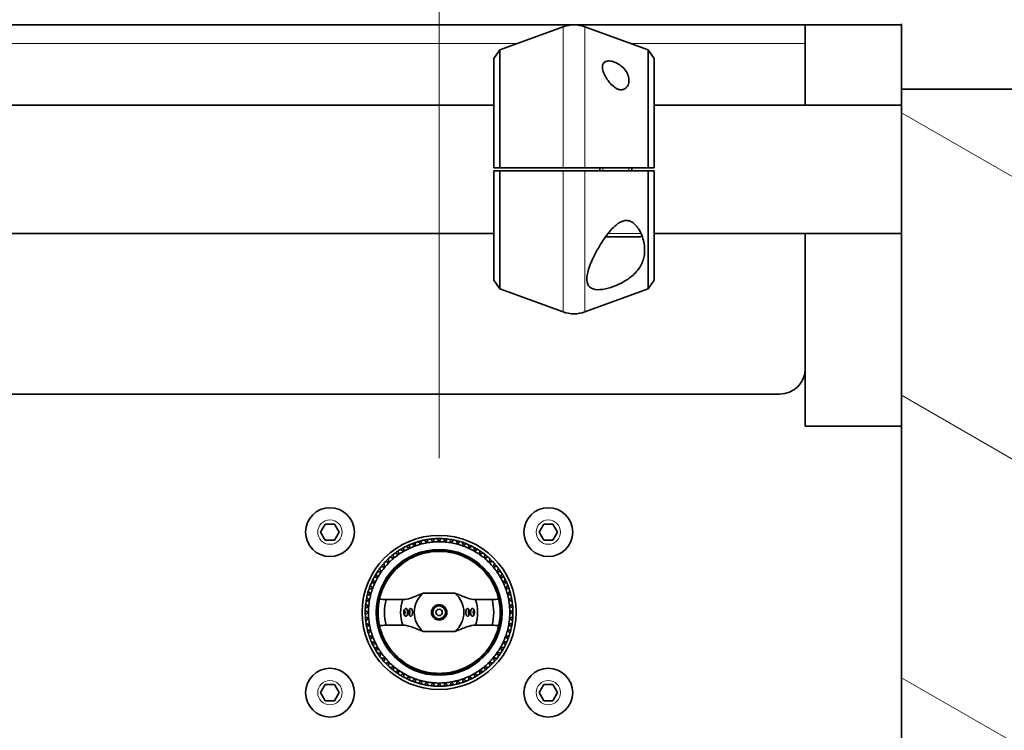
# Model space of a CAD drawing. Header units: millimetres. Extents: x 0 to 7128, y 0 to 5040.
# Tile 39 of 215: x 2201 to 2354, y 402 to 513. Entities that reach past the tile are written whole.
import ezdxf

# ---------------------------------------------------------------- set-up
doc = ezdxf.new("R2010")
doc.units = ezdxf.units.MM
doc.header["$LTSCALE"] = 12
for name, color, linetype, lineweight, true_color in [('Filettatura(ISO)', 3, 'Continuous', 9, 0x00ff00), ('Quote(ISO)', 7, 'Continuous', 25, 0x80ff00), ('Spigoli tangenti visibili(ISO)', 7, 'Continuous', 15, 0x00803f), ('Tratteggio', 7, 'Continuous', 9, 0x1e1e47)]:
    doc.layers.add(name, color=color, linetype=linetype, lineweight=lineweight, true_color=true_color)
doc.layers.add('Spigoli visibili(ISO)', color=7, linetype='Continuous', lineweight=35)
doc.styles.add('Corrente-BSI', font='arial.ttf')
doc.dimstyles.new('DEFAULT-ISO', dxfattribs={"dimscale": 12, "dimtxt": 3.5, "dimasz": 2.5, "dimexe": 1, "dimexo": 1, "dimgap": 0.762, "dimtad": 1, "dimtoh": 1, "dimrnd": 1e-08, "dimtxsty": 'Corrente-BSI', "dimcen": 0.09, "dimdle": 10, "dimclrd": 7, "dimclre": 7, "dimclrt": 7, "dimazin": 2, "dimtfac": 0.571429, "dimtmove": 0, "dimatfit": 3, "dimfxl": 1, "dimtolj": 1, "dimlwd": 5, "dimlwe": 5, "dimarcsym": 0})

# ---------------------------------------------------------------- blocks, each defined once
blk = doc.blocks.new('*D36')
at = {"layer": 'Defpoints', "color": 0, "linetype": 'Continuous', "transparency": 16777216}
for p in [(765.93, 644.2), (2265.93, 432.2), (765.93, 420.2)]:
    blk.add_point(p, dxfattribs=at)
at = {"layer": 'Quote(ISO)', "color": 7, "linetype": 'Continuous', "lineweight": 5, "transparency": 16777216}
for p, q in [((765.93, 432.2), (765.93, 656.2)), ((2265.93, 444.2), (2265.93, 656.2)), ((2235.93, 644.2), (795.93, 644.2))]:
    blk.add_line(p, q, dxfattribs=at)
at = {"layer": 'Quote(ISO)', "color": 7, "linetype": 'Continuous', "transparency": 16777216}
for points in [[(795.93, 649.2), (795.93, 639.2), (765.93, 644.2)], [(2235.93, 649.2), (2235.93, 639.2), (2265.93, 644.2)]]:
    blk.add_solid(points, dxfattribs=at)
at = {"layer": 'Quote(ISO)', "color": 7, "linetype": 'Continuous', "lineweight": 9, "transparency": 16777216, "insert": (1455.26, 696.23), "char_height": 42, "attachment_point": 1, "style": 'Corrente-BSI'}
blk.add_mtext('\\A1;1500', dxfattribs=at)
blk = doc.blocks.new('*D37')
at = {"layer": 'Defpoints', "color": 0, "linetype": 'Continuous', "transparency": 16777216}
for p in [(693.93, 729.58), (693.93, 501.7), (2337.93, 501.7)]:
    blk.add_point(p, dxfattribs=at)
at = {"layer": 'Quote(ISO)', "color": 7, "linetype": 'Continuous', "lineweight": 5, "transparency": 16777216}
for p, q in [((693.93, 513.7), (693.93, 741.58)), ((2337.93, 513.7), (2337.93, 741.58)), ((2307.93, 729.58), (723.93, 729.58))]:
    blk.add_line(p, q, dxfattribs=at)
at = {"layer": 'Quote(ISO)', "color": 7, "linetype": 'Continuous', "transparency": 16777216}
for points in [[(723.93, 734.58), (723.93, 724.58), (693.93, 729.58)], [(2307.93, 734.58), (2307.93, 724.58), (2337.93, 729.58)]]:
    blk.add_solid(points, dxfattribs=at)
at = {"layer": 'Quote(ISO)', "color": 7, "linetype": 'Continuous', "lineweight": 9, "transparency": 16777216, "insert": (1144.34, 782.16), "char_height": 42, "attachment_point": 1, "style": 'Corrente-BSI'}
blk.add_mtext('\\A1;\\fArial|b0|i0;1644 - Max Sheet/Coil Room', dxfattribs=at)

msp = doc.modelspace()

# ---------------------------------------------------------------- hatches: boundary and pattern name
at = {"layer": 'Tratteggio'}
h = msp.add_hatch(dxfattribs=at)
h.set_pattern_fill('ANSI31', color=256, scale=304.8, angle=105.00025, style=0)
h.set_pattern_definition([(150.0002, (0, 0), (-19.04986, -32.99565), [])])
h.paths.add_polyline_path([(2357.926, 501.697), (2337.926, 501.697), (2337.926, 338.697), (2357.926, 338.697)])

# ---------------------------------------------------------------- linework, layer by layer
at = {"layer": 'Filettatura(ISO)'}
for p, q in [((2291.404, 489.447), (2291.404, 488.947)), ((2295.447, 488.947), (2295.447, 489.447))]:
    msp.add_line(p, q, dxfattribs=at)
at = {"layer": 'Spigoli tangenti visibili(ISO)'}
for p, q in [((2285.216, 489.447), (2285.216, 511.396)), ((2288.636, 489.447), (2288.636, 511.396)), ((2193.745, 508.808), (2278.106, 508.808)), ((2295.745, 508.808), (2322.926, 508.808)), ((2285.216, 466.999), (2285.216, 488.947)), ((2288.636, 466.999), (2288.636, 488.947)), ((2292.235, 479.197), (2297.361, 479.197))]:
    msp.add_line(p, q, dxfattribs=at)
for centre in [(2248.926, 432.697), (2282.926, 432.697), (2248.926, 407.697), (2282.926, 407.697)]:
    msp.add_circle(centre, 1.9, dxfattribs=at)
at = {"layer": 'Spigoli visibili(ISO)'}
for p, q in [((2337.926, 511.712), (693.926, 511.712)), ((2275.365, 507.81), (2285.216, 511.396)), ((2298.486, 507.81), (2288.636, 511.396)), ((2322.926, 499.197), (2322.926, 511.712)), ((2337.926, 511.876), (2337.926, 501.697)), ((2274.426, 506.468), (2275.365, 507.81)), ((2275.365, 507.81), (2275.365, 489.447)), ((2298.486, 489.447), (2298.486, 507.81)), ((2299.426, 506.468), (2298.486, 507.81)), ((2274.426, 489.447), (2274.426, 506.468)), ((2299.426, 506.468), (2299.426, 489.447)), ((2357.926, 501.697), (2337.926, 501.697)), ((2337.926, 501.697), (2337.926, 338.697)), ((2274.426, 499.197), (2197.426, 499.197)), ((2337.926, 499.197), (2299.426, 499.197)), ((2274.426, 489.447), (2275.365, 489.447)), ((2285.216, 489.447), (2288.636, 489.447)), ((2290.926, 488.947), (2290.926, 489.447)), ((2295.926, 488.947), (2295.926, 489.447)), ((2298.486, 489.447), (2299.426, 489.447)), ((2275.365, 488.947), (2274.426, 488.947)), ((2274.426, 471.926), (2274.426, 488.947)), ((2275.365, 488.947), (2275.365, 470.584)), ((2288.636, 488.947), (2285.216, 488.947)), ((2299.426, 488.947), (2298.486, 488.947)), ((2298.486, 470.584), (2298.486, 488.947)), ((2299.426, 488.947), (2299.426, 471.926)), ((2274.426, 479.197), (2197.426, 479.197)), ((2297.176, 478.697), (2291.856, 478.697)), ((2337.926, 479.197), (2299.426, 479.197)), ((2322.926, 449.197), (2322.926, 479.197)), ((2274.426, 471.926), (2275.365, 470.584)), ((2299.426, 471.926), (2298.486, 470.584)), ((2275.365, 470.584), (2285.216, 466.999)), ((2298.486, 470.584), (2288.636, 466.999)), ((2318.926, 454.185), (1544.926, 454.185)), ((2337.926, 449.197), (2322.926, 449.197)), ((2247.482, 432.697), (2248.204, 433.947)), ((2248.204, 433.947), (2249.647, 433.947)), ((2249.647, 433.947), (2250.369, 432.697)), ((2281.482, 432.697), (2282.204, 433.947)), ((2282.204, 433.947), (2283.647, 433.947)), ((2283.647, 433.947), (2284.369, 432.697)), ((2248.204, 431.447), (2247.482, 432.697)), ((2250.369, 432.697), (2249.647, 431.447)), ((2282.204, 431.447), (2281.482, 432.697)), ((2284.369, 432.697), (2283.647, 431.447)), ((2249.647, 431.447), (2248.204, 431.447)), ((2283.647, 431.447), (2282.204, 431.447)), ((2268.39, 423.173), (2263.462, 423.173)), ((2260.269, 422.197), (2257.664, 422.197)), ((2274.187, 422.197), (2271.583, 422.197)), ((2257.664, 418.197), (2260.269, 418.197)), ((2263.462, 417.221), (2268.39, 417.221)), ((2271.583, 418.197), (2274.187, 418.197)), ((2247.482, 407.697), (2248.204, 408.947)), ((2248.204, 408.947), (2249.647, 408.947)), ((2249.647, 408.947), (2250.369, 407.697)), ((2281.482, 407.697), (2282.204, 408.947)), ((2282.204, 408.947), (2283.647, 408.947)), ((2283.647, 408.947), (2284.369, 407.697)), ((2248.204, 406.447), (2247.482, 407.697)), ((2249.647, 406.447), (2248.204, 406.447)), ((2250.369, 407.697), (2249.647, 406.447)), ((2282.204, 406.447), (2281.482, 407.697)), ((2283.647, 406.447), (2282.204, 406.447)), ((2284.369, 407.697), (2283.647, 406.447))]:
    msp.add_line(p, q, dxfattribs=at)
for centre, radius in [((2248.926, 432.697), 3.8), ((2282.926, 432.697), 3.8), ((2265.926, 420.197), 12), ((2265.926, 420.197), 9.8), ((2265.926, 420.197), 9.6), ((2265.926, 420.197), 1.2), ((2265.926, 420.197), 1.002), ((2265.926, 420.197), 1), ((2265.926, 420.197), 0.5), ((2248.926, 407.697), 3.8), ((2282.926, 407.697), 3.8)]:
    msp.add_circle(centre, radius, dxfattribs=at)
for centre, radius, start, end in [((2286.926, 506.697), 5, 70, 110), ((2297.176, 479.197), 0.5, 270, 312.44414), ((2286.926, 471.697), 5, 250, 290), ((2265.926, 420.197), 11.5, 111.59585, 113.65107), ((2265.926, 420.197), 11.5, 108.65107, 111.59585), ((2265.926, 420.197), 11, 105, 110), ((2265.926, 420.197), 11.5, 106.59585, 108.65107), ((2265.926, 420.197), 11.5, 103.65107, 106.59585), ((2265.926, 420.197), 11, 100, 105), ((2265.926, 420.197), 11.5, 101.59585, 103.65107), ((2265.926, 420.197), 11.5, 98.65107, 101.59585), ((2265.926, 420.197), 11, 95, 100), ((2265.926, 420.197), 11.5, 96.59585, 98.65107), ((2265.926, 420.197), 11.5, 93.65107, 96.59585), ((2265.926, 420.197), 11, 90, 95), ((2265.926, 420.197), 11.5, 91.59585, 93.65107), ((2265.926, 420.197), 11.5, 88.65107, 91.59585), ((2265.926, 420.197), 11, 85, 90), ((2265.926, 420.197), 11.5, 86.59585, 88.65107), ((2265.926, 420.197), 11.5, 83.65107, 86.59585), ((2265.926, 420.197), 11, 80, 85), ((2265.926, 420.197), 11.5, 81.59585, 83.65107), ((2265.926, 420.197), 11.5, 78.65107, 81.59585), ((2265.926, 420.197), 11, 75, 80), ((2265.926, 420.197), 11.5, 76.59585, 78.65107), ((2265.926, 420.197), 11.5, 73.65107, 76.59585), ((2265.926, 420.197), 11, 70, 75), ((2265.926, 420.197), 11.5, 71.59585, 73.65107), ((2265.926, 420.197), 11.5, 68.65107, 71.59585), ((2265.926, 420.197), 11.5, 66.59585, 68.65107), ((2265.926, 420.197), 11.5, 126.59585, 128.65107), ((2265.926, 420.197), 11.5, 123.65107, 126.59585), ((2265.926, 420.197), 11.5, 121.59585, 123.65107), ((2265.926, 420.197), 11, 120, 125), ((2265.926, 420.197), 11.5, 118.65107, 121.59585), ((2265.926, 420.197), 11.5, 116.59585, 118.65107), ((2265.926, 420.197), 11, 115, 120), ((2265.926, 420.197), 11.5, 113.65107, 116.59585), ((2265.926, 420.197), 11, 110, 115), ((2265.926, 420.197), 11, 65, 70), ((2265.926, 420.197), 11.5, 63.65107, 66.59585), ((2265.926, 420.197), 11, 60, 65), ((2265.926, 420.197), 11.5, 61.59585, 63.65107), ((2265.926, 420.197), 11.5, 58.65107, 61.59585), ((2265.926, 420.197), 11, 55, 60), ((2265.926, 420.197), 11.5, 56.59585, 58.65107), ((2265.926, 420.197), 11.5, 53.65107, 56.59585), ((2265.926, 420.197), 11.5, 51.59585, 53.65107), ((2265.926, 420.197), 11.5, 138.65107, 141.59585), ((2265.926, 420.197), 11.5, 136.59585, 138.65107), ((2265.926, 420.197), 11, 135, 140), ((2265.926, 420.197), 11.5, 133.65107, 136.59585), ((2265.926, 420.197), 11.5, 131.59585, 133.65107), ((2265.926, 420.197), 11, 130, 135), ((2265.926, 420.197), 11.5, 128.65107, 131.59585), ((2265.926, 420.197), 11, 125, 130), ((2265.926, 420.197), 11, 50, 55), ((2265.926, 420.197), 11, 45, 50), ((2265.926, 420.197), 11.5, 48.65107, 51.59585), ((2265.926, 420.197), 11.5, 46.59585, 48.65107), ((2265.926, 420.197), 11, 40, 45), ((2265.926, 420.197), 11.5, 43.65107, 46.59585), ((2265.926, 420.197), 11.5, 41.59585, 43.65107), ((2265.926, 420.197), 11.5, 38.65107, 41.59585), ((2265.926, 420.197), 11.5, 146.59585, 148.65107), ((2265.926, 420.197), 11.5, 143.65107, 146.59585), ((2265.926, 420.197), 11, 145, 150), ((2265.926, 420.197), 11.5, 141.59585, 143.65107), ((2265.926, 420.197), 11, 140, 145), ((2265.926, 420.197), 11, 35, 40), ((2265.926, 420.197), 11.5, 36.59585, 38.65107), ((2265.926, 420.197), 11, 30, 35), ((2265.926, 420.197), 11.5, 33.65107, 36.59585), ((2265.926, 420.197), 11.5, 31.59585, 33.65107), ((2265.926, 420.197), 11.5, 28.65107, 31.59585), ((2265.926, 420.197), 11.5, 156.59585, 158.65107), ((2265.926, 420.197), 11.5, 153.65107, 156.59585), ((2265.926, 420.197), 11, 155, 160), ((2265.926, 420.197), 11.5, 151.59585, 153.65107), ((2265.926, 420.197), 11.5, 148.65107, 151.59585), ((2265.926, 420.197), 11, 150, 155), ((2265.926, 420.197), 11, 25, 30), ((2265.926, 420.197), 11, 20, 25), ((2265.926, 420.197), 11.5, 26.59585, 28.65107), ((2265.926, 420.197), 11.5, 23.65107, 26.59585), ((2265.926, 420.197), 11.5, 21.59585, 23.65107), ((2265.926, 420.197), 11.5, 163.65107, 166.59585), ((2265.926, 420.197), 11.5, 161.59585, 163.65107), ((2265.926, 420.197), 11.5, 158.65107, 161.59585), ((2265.926, 420.197), 11, 160, 165), ((2265.926, 420.197), 3.864, 129.62128, 230.37872), ((2265.926, 420.197), 3.864, 309.62128, 50.37872), ((2265.926, 420.197), 11, 15, 20), ((2265.926, 420.197), 11.5, 18.65107, 21.59585), ((2265.926, 420.197), 11.5, 16.59585, 18.65107), ((2265.926, 420.197), 11.5, 13.65107, 16.59585), ((2265.926, 420.197), 11.5, 171.59585, 173.65107), ((2265.926, 420.197), 11.5, 168.65107, 171.59585), ((2265.926, 420.197), 11.5, 166.59585, 168.65107), ((2265.926, 420.197), 11, 170, 175), ((2265.926, 420.197), 11, 165, 170), ((2265.926, 420.197), 9.5, 167.43334, 192.56666), ((2265.926, 420.197), 8.5, 166.39104, 193.60896), ((2265.926, 420.197), 6, 160.52878, 199.47122), ((2265.926, 420.197), 6, 340.52878, 19.47122), ((2265.926, 420.197), 8.5, 346.39104, 13.60896), ((2265.926, 420.197), 9.5, 347.43334, 12.56666), ((2265.926, 420.197), 11, 10, 15), ((2265.926, 420.197), 11, 5, 10), ((2265.926, 420.197), 11.5, 11.59585, 13.65107), ((2265.926, 420.197), 11.5, 8.65107, 11.59585), ((2265.926, 420.197), 11.5, 6.59585, 8.65107), ((2265.926, 420.197), 11.5, 178.65107, 181.59585), ((2265.926, 420.197), 11.5, 176.59585, 178.65107), ((2265.926, 420.197), 11.5, 173.65107, 176.59585), ((2265.926, 420.197), 11, 175, 180), ((2265.926, 420.197), 11, 180, 185), ((2265.926, 420.197), 11, 0, 5), ((2265.926, 420.197), 11, 355, 0), ((2265.926, 420.197), 11.5, 3.65107, 6.59585), ((2265.926, 420.197), 11.5, 1.59585, 3.65107), ((2265.926, 420.197), 11.5, 358.65107, 1.59585), ((2265.926, 420.197), 11.5, 181.59585, 183.65107), ((2265.926, 420.197), 11.5, 183.65107, 186.59585), ((2265.926, 420.197), 11.5, 186.59585, 188.65107), ((2265.926, 420.197), 11, 185, 190), ((2265.926, 420.197), 11, 350, 355), ((2265.926, 420.197), 11.5, 351.59585, 353.65107), ((2265.926, 420.197), 11.5, 353.65107, 356.59585), ((2265.926, 420.197), 11.5, 356.59585, 358.65107), ((2265.926, 420.197), 11.5, 188.65107, 191.59585), ((2265.926, 420.197), 11.5, 191.59585, 193.65107), ((2265.926, 420.197), 11.5, 193.65107, 196.59585), ((2265.926, 420.197), 11, 190, 195), ((2265.926, 420.197), 11, 195, 200), ((2265.926, 420.197), 11, 340, 345), ((2265.926, 420.197), 11, 345, 350), ((2265.926, 420.197), 11.5, 343.65107, 346.59585), ((2265.926, 420.197), 11.5, 346.59585, 348.65107), ((2265.926, 420.197), 11.5, 348.65107, 351.59585), ((2265.926, 420.197), 11.5, 196.59585, 198.65107), ((2265.926, 420.197), 11.5, 198.65107, 201.59585), ((2265.926, 420.197), 11.5, 201.59585, 203.65107), ((2265.926, 420.197), 11.5, 203.65107, 206.59585), ((2265.926, 420.197), 11, 200, 205), ((2265.926, 420.197), 11, 205, 210), ((2265.926, 420.197), 11, 330, 335), ((2265.926, 420.197), 11, 335, 340), ((2265.926, 420.197), 11.5, 333.65107, 336.59585), ((2265.926, 420.197), 11.5, 336.59585, 338.65107), ((2265.926, 420.197), 11.5, 338.65107, 341.59585), ((2265.926, 420.197), 11.5, 341.59585, 343.65107), ((2265.926, 420.197), 11.5, 206.59585, 208.65107), ((2265.926, 420.197), 11.5, 208.65107, 211.59585), ((2265.926, 420.197), 11.5, 211.59585, 213.65107), ((2265.926, 420.197), 11, 210, 215), ((2265.926, 420.197), 11, 325, 330), ((2265.926, 420.197), 11.5, 326.59585, 328.65107), ((2265.926, 420.197), 11.5, 328.65107, 331.59585), ((2265.926, 420.197), 11.5, 331.59585, 333.65107), ((2265.926, 420.197), 11.5, 213.65107, 216.59585), ((2265.926, 420.197), 11.5, 216.59585, 218.65107), ((2265.926, 420.197), 11, 215, 220), ((2265.926, 420.197), 11.5, 218.65107, 221.59585), ((2265.926, 420.197), 11.5, 221.59585, 223.65107), ((2265.926, 420.197), 11, 220, 225), ((2265.926, 420.197), 11, 225, 230), ((2265.926, 420.197), 11, 310, 315), ((2265.926, 420.197), 11, 315, 320), ((2265.926, 420.197), 11.5, 316.59585, 318.65107), ((2265.926, 420.197), 11, 320, 325), ((2265.926, 420.197), 11.5, 318.65107, 321.59585), ((2265.926, 420.197), 11.5, 321.59585, 323.65107), ((2265.926, 420.197), 11.5, 323.65107, 326.59585), ((2265.926, 420.197), 11.5, 223.65107, 226.59585), ((2265.926, 420.197), 11.5, 226.59585, 228.65107), ((2265.926, 420.197), 11.5, 228.65107, 231.59585), ((2265.926, 420.197), 11.5, 231.59585, 233.65107), ((2265.926, 420.197), 11, 230, 235), ((2265.926, 420.197), 11.5, 233.65107, 236.59585), ((2265.926, 420.197), 11, 235, 240), ((2265.926, 420.197), 11, 300, 305), ((2265.926, 420.197), 11, 305, 310), ((2265.926, 420.197), 11.5, 303.65107, 306.59585), ((2265.926, 420.197), 11.5, 306.59585, 308.65107), ((2265.926, 420.197), 11.5, 308.65107, 311.59585), ((2265.926, 420.197), 11.5, 311.59585, 313.65107), ((2265.926, 420.197), 11.5, 313.65107, 316.59585), ((2265.926, 420.197), 11.5, 236.59585, 238.65107), ((2265.926, 420.197), 11.5, 238.65107, 241.59585), ((2265.926, 420.197), 11, 240, 245), ((2265.926, 420.197), 11.5, 241.59585, 243.65107), ((2265.926, 420.197), 11.5, 243.65107, 246.59585), ((2265.926, 420.197), 11, 245, 250), ((2265.926, 420.197), 11.5, 246.59585, 248.65107), ((2265.926, 420.197), 11.5, 248.65107, 251.59585), ((2265.926, 420.197), 11, 250, 255), ((2265.926, 420.197), 11, 255, 260), ((2265.926, 420.197), 11, 260, 265), ((2265.926, 420.197), 11, 275, 280), ((2265.926, 420.197), 11, 280, 285), ((2265.926, 420.197), 11, 285, 290), ((2265.926, 420.197), 11.5, 288.65107, 291.59585), ((2265.926, 420.197), 11, 290, 295), ((2265.926, 420.197), 11.5, 291.59585, 293.65107), ((2265.926, 420.197), 11.5, 293.65107, 296.59585), ((2265.926, 420.197), 11, 295, 300), ((2265.926, 420.197), 11.5, 296.59585, 298.65107), ((2265.926, 420.197), 11.5, 298.65107, 301.59585), ((2265.926, 420.197), 11.5, 301.59585, 303.65107), ((2265.926, 420.197), 11.5, 251.59585, 253.65107), ((2265.926, 420.197), 11.5, 253.65107, 256.59585), ((2265.926, 420.197), 11.5, 256.59585, 258.65107), ((2265.926, 420.197), 11.5, 258.65107, 261.59585), ((2265.926, 420.197), 11.5, 261.59585, 263.65107), ((2265.926, 420.197), 11.5, 263.65107, 266.59585), ((2265.926, 420.197), 11, 265, 270), ((2265.926, 420.197), 11.5, 266.59585, 268.65107), ((2265.926, 420.197), 11.5, 268.65107, 271.59585), ((2265.926, 420.197), 11, 270, 275), ((2265.926, 420.197), 11.5, 271.59585, 273.65107), ((2265.926, 420.197), 11.5, 273.65107, 276.59585), ((2265.926, 420.197), 11.5, 276.59585, 278.65107), ((2265.926, 420.197), 11.5, 278.65107, 281.59585), ((2265.926, 420.197), 11.5, 281.59585, 283.65107), ((2265.926, 420.197), 11.5, 283.65107, 286.59585), ((2265.926, 420.197), 11.5, 286.59585, 288.65107)]:
    msp.add_arc(centre, radius, start, end, dxfattribs=at)
for centre, major_axis, ratio, start_param, end_param in [((2318.926, 458.124), (4, 0), 0.9848078, 4.712389, 6.2831853), ((2260.319, 420.197), (0, 0.6), 0.5, 3.9164269, 5.508351), ((2261.073, 420.197), (0, 0.6), 0.5, 3.9113232, 5.5134547), ((2270.778, 420.197), (0, -0.6), 0.5, 3.9113232, 5.5134547), ((2271.533, 420.197), (0, -0.6), 0.5, 3.9164269, 5.508351)]:
    msp.add_ellipse(centre, major_axis=major_axis, ratio=ratio, start_param=start_param, end_param=end_param, dxfattribs=at)
for points, knots in [([(2292.998, 505.97), (2293.252, 505.895), (2293.519, 505.779), (2294.013, 505.496), (2294.241, 505.329), (2294.684, 504.94), (2294.91, 504.677), (2295.253, 504.129), (2295.369, 503.843), (2295.495, 503.305), (2295.513, 503.009), (2295.417, 502.445), (2295.306, 502.179), (2295.009, 501.837), (2294.848, 501.714), (2294.555, 501.614), (2294.449, 501.593), (2294.227, 501.585), (2294.111, 501.597), (2293.84, 501.657), (2293.686, 501.717), (2293.388, 501.872), (2293.245, 501.967), (2292.835, 502.285), (2292.591, 502.541), (2292.159, 503.071), (2291.946, 503.395), (2291.609, 504.04), (2291.486, 504.36), (2291.364, 504.883), (2291.34, 505.133), (2291.413, 505.569), (2291.51, 505.756), (2291.809, 505.987), (2292.003, 506.058), (2292.468, 506.087), (2292.739, 506.047), (2292.998, 505.97)], [0, 0, 0, 0, 0.0810331, 0.0810331, 0.1620661, 0.1620661, 0.2726089, 0.2726089, 0.3831517, 0.3831517, 0.4971754, 0.4971754, 0.6111992, 0.6111992, 0.6843633, 0.6843633, 0.7209453, 0.7209453, 0.7575274, 0.7575274, 0.8076588, 0.8076588, 0.8577902, 0.8577902, 0.9580531, 0.9580531, 1.076256, 1.076256, 1.194459, 1.194459, 1.2946831, 1.2946831, 1.3949073, 1.3949073, 1.4775324, 1.4775324, 1.5601574, 1.5601574, 1.5601574, 1.5601574]), ([(2292.681, 470.808), (2292.107, 470.623), (2291.5, 470.49), (2290.438, 470.427), (2289.984, 470.501), (2289.28, 470.868), (2289.053, 471.208), (2288.882, 472.076), (2288.937, 472.605), (2289.219, 473.805), (2289.518, 474.594), (2290.293, 476.224), (2290.766, 477.063), (2291.71, 478.524), (2292.248, 479.272), (2293.136, 480.222), (2293.443, 480.508), (2293.934, 480.855), (2294.103, 480.957), (2294.459, 481.121), (2294.646, 481.184), (2295.041, 481.242), (2295.246, 481.236), (2295.629, 481.148), (2295.809, 481.068), (2296.441, 480.686), (2296.841, 480.164), (2297.475, 479.055), (2297.729, 478.309), (2297.968, 476.83), (2297.946, 476.096), (2297.668, 474.91), (2297.436, 474.351), (2296.734, 473.308), (2296.264, 472.822), (2295.333, 472.089), (2294.841, 471.771), (2293.781, 471.217), (2293.214, 470.981), (2292.681, 470.808)], [0, 0, 0, 0, 0.1832497, 0.1832497, 0.3664995, 0.3664995, 0.5839853, 0.5839853, 0.8014712, 0.8014712, 1.0856729, 1.0856729, 1.3698745, 1.3698745, 1.6301332, 1.6301332, 1.7602625, 1.7602625, 1.8253271, 1.8253271, 1.8903918, 1.8903918, 1.9515842, 1.9515842, 2.0127765, 2.0127765, 2.2083595, 2.2083595, 2.4815171, 2.4815171, 2.7546748, 2.7546748, 2.9771542, 2.9771542, 3.1996335, 3.1996335, 3.3698741, 3.3698741, 3.5401146, 3.5401146, 3.5401146, 3.5401146]), ([(2256.653, 422.264), (2256.676, 422.377), (2256.732, 422.619), (2256.923, 423.241), (2257.032, 423.558), (2257.334, 424.269), (2257.527, 424.662), (2257.99, 425.437), (2258.278, 425.858), (2258.956, 426.674), (2259.347, 427.07), (2260.54, 428.094), (2261.535, 428.699), (2263.688, 429.501), (2264.846, 429.697), (2267.006, 429.697), (2268.164, 429.501), (2270.317, 428.699), (2271.312, 428.094), (2272.505, 427.07), (2272.896, 426.674), (2273.574, 425.858), (2273.862, 425.437), (2274.324, 424.662), (2274.518, 424.269), (2274.82, 423.558), (2274.929, 423.241), (2275.12, 422.619), (2275.176, 422.377), (2275.198, 422.264)], [-3.1800104, -3.1800104, -3.1800104, -3.1800104, -2.9412019, -2.9412019, -2.7722649, -2.7722649, -2.603328, -2.603328, -2.4454528, -2.4454528, -2.2875777, -2.2875777, -1.9635578, -1.9635578, -1.6395379, -1.6395379, -1.315518, -1.315518, -0.9914981, -0.9914981, -0.833623, -0.833623, -0.6757478, -0.6757478, -0.5068109, -0.5068109, -0.3378739, -0.3378739, -0.0990654, -0.0990654, -0.0990654, -0.0990654]), ([(2263.462, 423.173), (2263.169, 423.068), (2262.884, 422.954), (2262.36, 422.742), (2262.042, 422.612), (2261.376, 422.369), (2260.961, 422.252), (2260.468, 422.202), (2260.367, 422.197), (2260.269, 422.197)], [1.12395818, 1.12395818, 1.12395818, 1.12395818, 1.22444998, 1.22444998, 1.34518755, 1.34518755, 1.5450864, 1.5450864, 1.59742125, 1.59742125, 1.59742125, 1.59742125]), ([(2271.583, 422.197), (2271.484, 422.197), (2271.383, 422.202), (2270.89, 422.252), (2270.475, 422.369), (2269.809, 422.612), (2269.492, 422.742), (2268.967, 422.954), (2268.683, 423.068), (2268.39, 423.173)], [0.14756401, 0.14756401, 0.14756401, 0.14756401, 0.19989885, 0.19989885, 0.3997977, 0.3997977, 0.52053527, 0.52053527, 0.62102707, 0.62102707, 0.62102707, 0.62102707]), ([(2260.752, 420.797), (2260.718, 420.797), (2260.681, 420.785), (2260.604, 420.733), (2260.565, 420.687), (2260.501, 420.58), (2260.473, 420.511), (2260.435, 420.359), (2260.426, 420.275), (2260.426, 420.119), (2260.435, 420.036), (2260.473, 419.883), (2260.501, 419.815), (2260.565, 419.707), (2260.604, 419.662), (2260.687, 419.605), (2260.73, 419.594), (2260.769, 419.598), (2260.805, 419.602), (2260.842, 419.621), (2260.907, 419.686), (2260.935, 419.733), (2260.978, 419.838), (2260.996, 419.904), (2261.02, 420.047), (2261.026, 420.125), (2261.026, 420.27), (2261.02, 420.347), (2260.996, 420.491), (2260.978, 420.556), (2260.935, 420.662), (2260.907, 420.708), (2260.842, 420.774), (2260.805, 420.792), (2260.763, 420.797), (2260.758, 420.797), (2260.752, 420.797)], [-0.18447771, -0.18447771, -0.18447771, -0.18447771, -0.16442208, -0.16442208, -0.14093324, -0.14093324, -0.11744435, -0.11744435, -0.09395546, -0.09395546, -0.07046657, -0.07046657, -0.04697767, -0.04697767, -0.02348884, -0.02348884, 0, 0, 0, 0.02175144, 0.02175144, 0.04350287, 0.04350287, 0.06525228, 0.06525228, 0.08700169, 0.08700169, 0.1087511, 0.1087511, 0.13050051, 0.13050051, 0.15225195, 0.15225195, 0.17400339, 0.17400339, 0.17743659, 0.17743659, 0.17743659, 0.17743659]), ([(2261.506, 420.797), (2261.473, 420.797), (2261.436, 420.786), (2261.359, 420.734), (2261.319, 420.689), (2261.254, 420.582), (2261.225, 420.513), (2261.186, 420.36), (2261.176, 420.276), (2261.176, 420.118), (2261.186, 420.035), (2261.225, 419.882), (2261.254, 419.813), (2261.319, 419.705), (2261.359, 419.66), (2261.444, 419.604), (2261.487, 419.593), (2261.526, 419.599), (2261.562, 419.603), (2261.598, 419.622), (2261.662, 419.688), (2261.689, 419.735), (2261.731, 419.84), (2261.748, 419.906), (2261.77, 420.048), (2261.776, 420.125), (2261.776, 420.269), (2261.77, 420.346), (2261.748, 420.489), (2261.731, 420.554), (2261.689, 420.659), (2261.662, 420.706), (2261.598, 420.772), (2261.562, 420.791), (2261.52, 420.797), (2261.513, 420.797), (2261.506, 420.797)], [-0.18513067, -0.18513067, -0.18513067, -0.18513067, -0.16549621, -0.16549621, -0.14185393, -0.14185393, -0.11821159, -0.11821159, -0.09456924, -0.09456924, -0.0709269, -0.0709269, -0.04728456, -0.04728456, -0.02364228, -0.02364228, 0, 0, 0, 0.02161219, 0.02161219, 0.04322439, 0.04322439, 0.0648333, 0.0648333, 0.08644221, 0.08644221, 0.10805112, 0.10805112, 0.12966002, 0.12966002, 0.15127222, 0.15127222, 0.17288441, 0.17288441, 0.17689223, 0.17689223, 0.17689223, 0.17689223]), ([(2270.345, 419.597), (2270.379, 419.597), (2270.415, 419.609), (2270.492, 419.66), (2270.532, 419.705), (2270.598, 419.813), (2270.627, 419.882), (2270.666, 420.035), (2270.676, 420.118), (2270.676, 420.276), (2270.666, 420.36), (2270.627, 420.513), (2270.598, 420.582), (2270.532, 420.689), (2270.492, 420.734), (2270.408, 420.79), (2270.364, 420.801), (2270.325, 420.796), (2270.289, 420.791), (2270.253, 420.772), (2270.19, 420.706), (2270.162, 420.659), (2270.121, 420.554), (2270.104, 420.489), (2270.081, 420.346), (2270.076, 420.269), (2270.076, 420.125), (2270.081, 420.048), (2270.104, 419.906), (2270.121, 419.84), (2270.162, 419.735), (2270.19, 419.688), (2270.253, 419.622), (2270.289, 419.603), (2270.332, 419.598), (2270.338, 419.597), (2270.345, 419.597)], [-0.18513067, -0.18513067, -0.18513067, -0.18513067, -0.16549621, -0.16549621, -0.14185393, -0.14185393, -0.11821159, -0.11821159, -0.09456924, -0.09456924, -0.0709269, -0.0709269, -0.04728456, -0.04728456, -0.02364228, -0.02364228, 0, 0, 0, 0.02161219, 0.02161219, 0.04322439, 0.04322439, 0.0648333, 0.0648333, 0.08644221, 0.08644221, 0.10805112, 0.10805112, 0.12966002, 0.12966002, 0.15127222, 0.15127222, 0.17288441, 0.17288441, 0.17689223, 0.17689223, 0.17689223, 0.17689223]), ([(2271.1, 419.597), (2271.134, 419.597), (2271.171, 419.609), (2271.247, 419.662), (2271.287, 419.707), (2271.35, 419.815), (2271.378, 419.883), (2271.416, 420.036), (2271.426, 420.119), (2271.426, 420.275), (2271.416, 420.359), (2271.378, 420.511), (2271.35, 420.58), (2271.287, 420.687), (2271.247, 420.733), (2271.165, 420.789), (2271.121, 420.801), (2271.082, 420.796), (2271.046, 420.792), (2271.01, 420.774), (2270.945, 420.708), (2270.916, 420.662), (2270.873, 420.556), (2270.855, 420.491), (2270.831, 420.347), (2270.826, 420.27), (2270.826, 420.125), (2270.831, 420.047), (2270.855, 419.904), (2270.873, 419.838), (2270.916, 419.733), (2270.945, 419.686), (2271.01, 419.621), (2271.046, 419.602), (2271.088, 419.598), (2271.094, 419.597), (2271.1, 419.597)], [-0.18447771, -0.18447771, -0.18447771, -0.18447771, -0.16442208, -0.16442208, -0.14093324, -0.14093324, -0.11744435, -0.11744435, -0.09395546, -0.09395546, -0.07046657, -0.07046657, -0.04697767, -0.04697767, -0.02348884, -0.02348884, 0, 0, 0, 0.02175144, 0.02175144, 0.04350287, 0.04350287, 0.06525228, 0.06525228, 0.08700169, 0.08700169, 0.1087511, 0.1087511, 0.13050051, 0.13050051, 0.15225195, 0.15225195, 0.17400339, 0.17400339, 0.17743659, 0.17743659, 0.17743659, 0.17743659]), ([(2256.653, 418.13), (2256.676, 418.017), (2256.732, 417.775), (2256.923, 417.153), (2257.032, 416.836), (2257.334, 416.126), (2257.527, 415.732), (2257.99, 414.957), (2258.278, 414.537), (2258.956, 413.72), (2259.347, 413.325), (2260.54, 412.301), (2261.535, 411.695), (2263.688, 410.893), (2264.846, 410.697), (2267.006, 410.697), (2268.164, 410.893), (2270.317, 411.695), (2271.312, 412.301), (2272.505, 413.325), (2272.896, 413.72), (2273.574, 414.537), (2273.862, 414.957), (2274.324, 415.732), (2274.518, 416.126), (2274.82, 416.836), (2274.929, 417.153), (2275.12, 417.775), (2275.176, 418.017), (2275.198, 418.13)], [0.0990654, 0.0990654, 0.0990654, 0.0990654, 0.3378739, 0.3378739, 0.5068109, 0.5068109, 0.6757478, 0.6757478, 0.833623, 0.833623, 0.9914981, 0.9914981, 1.315518, 1.315518, 1.6395379, 1.6395379, 1.9635578, 1.9635578, 2.2875777, 2.2875777, 2.4454528, 2.4454528, 2.603328, 2.603328, 2.7722649, 2.7722649, 2.9412019, 2.9412019, 3.1800104, 3.1800104, 3.1800104, 3.1800104]), ([(2260.269, 418.197), (2260.367, 418.197), (2260.468, 418.192), (2260.961, 418.143), (2261.376, 418.025), (2262.042, 417.782), (2262.36, 417.653), (2262.884, 417.44), (2263.169, 417.327), (2263.462, 417.221)], [0.14756401, 0.14756401, 0.14756401, 0.14756401, 0.19989885, 0.19989885, 0.3997977, 0.3997977, 0.52053527, 0.52053527, 0.62102707, 0.62102707, 0.62102707, 0.62102707]), ([(2268.39, 417.221), (2268.683, 417.327), (2268.967, 417.44), (2269.492, 417.653), (2269.809, 417.782), (2270.475, 418.025), (2270.89, 418.143), (2271.383, 418.192), (2271.484, 418.197), (2271.583, 418.197)], [1.12395818, 1.12395818, 1.12395818, 1.12395818, 1.22444998, 1.22444998, 1.34518755, 1.34518755, 1.5450864, 1.5450864, 1.59742125, 1.59742125, 1.59742125, 1.59742125])]:
    msp.add_open_spline(points, degree=3, knots=knots, dxfattribs=at)
for points, weights in [([(2275.365, 489.447), (2279.858, 489.447), (2285.216, 489.447)], [1, 1.00388159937, 1]), ([(2288.636, 489.447), (2293.994, 489.447), (2298.486, 489.447)], [1, 1.00388159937, 1]), ([(2285.216, 488.947), (2279.858, 488.947), (2275.365, 488.947)], [1, 1.00388159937, 1]), ([(2298.486, 488.947), (2293.994, 488.947), (2288.636, 488.947)], [1, 1.00388159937, 1]), ([(2262.164, 430.534), (2261.934, 430.708), (2261.693, 430.89)], [1.02194507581, 1.02622534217, 1.02981488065]), ([(2262.248, 431.093), (2262.205, 430.807), (2262.164, 430.534)], [1.02783003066, 1.02443298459, 1.02040153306]), ([(2263.079, 430.822), (2262.865, 431.016), (2262.641, 431.218)], [1.02194507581, 1.02622534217, 1.02981488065]), ([(2263.212, 431.372), (2263.144, 431.091), (2263.079, 430.822)], [1.02783003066, 1.02443298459, 1.02040153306]), ([(2264.016, 431.03), (2263.819, 431.241), (2263.614, 431.462)], [1.02194507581, 1.02622534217, 1.02981488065]), ([(2264.196, 431.566), (2264.104, 431.292), (2264.016, 431.03)], [1.02783003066, 1.02443298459, 1.02040153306]), ([(2264.967, 431.155), (2264.79, 431.383), (2264.605, 431.621)], [1.02194507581, 1.02622534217, 1.02981488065]), ([(2265.193, 431.674), (2265.078, 431.409), (2264.967, 431.155)], [1.02783003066, 1.02443298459, 1.02040153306]), ([(2265.926, 431.197), (2265.769, 431.439), (2265.605, 431.693)], [1.02194507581, 1.02622534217, 1.02981488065]), ([(2266.196, 431.694), (2266.058, 431.44), (2265.926, 431.197)], [1.02783003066, 1.02443298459, 1.02040153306]), ([(2266.884, 431.155), (2266.75, 431.41), (2266.609, 431.677)], [1.02194507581, 1.02622534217, 1.02981488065]), ([(2267.197, 431.627), (2267.037, 431.386), (2266.884, 431.155)], [1.02783003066, 1.02443298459, 1.02040153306]), ([(2267.836, 431.03), (2267.724, 431.296), (2267.607, 431.574)], [1.02194507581, 1.02622534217, 1.02981488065]), ([(2268.189, 431.472), (2268.008, 431.246), (2267.836, 431.03)], [1.02783003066, 1.02443298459, 1.02040153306]), ([(2268.773, 430.822), (2268.684, 431.097), (2268.592, 431.384)], [1.02194507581, 1.02622534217, 1.02981488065]), ([(2269.163, 431.232), (2268.963, 431.023), (2268.773, 430.822)], [1.02783003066, 1.02443298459, 1.02040153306]), ([(2269.688, 430.534), (2269.624, 430.815), (2269.557, 431.109)], [1.02194507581, 1.02622534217, 1.02981488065]), ([(2270.112, 430.908), (2269.895, 430.717), (2269.688, 430.534)], [1.02783003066, 1.02443298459, 1.02040153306]), ([(2259.616, 429.208), (2259.349, 429.317), (2259.07, 429.43)], [1.02194507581, 1.02622534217, 1.02981488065]), ([(2259.553, 429.77), (2259.586, 429.483), (2259.616, 429.208)], [1.02783003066, 1.02443298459, 1.02040153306]), ([(2260.426, 429.723), (2260.169, 429.855), (2259.901, 429.992)], [1.02194507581, 1.02622534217, 1.02981488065]), ([(2260.412, 430.289), (2260.419, 430), (2260.426, 429.723)], [1.02783003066, 1.02443298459, 1.02040153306]), ([(2261.277, 430.167), (2261.033, 430.32), (2260.777, 430.48)], [1.02194507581, 1.02622534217, 1.02981488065]), ([(2261.312, 430.731), (2261.294, 430.443), (2261.277, 430.167)], [1.02783003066, 1.02443298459, 1.02040153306]), ([(2270.575, 430.167), (2270.535, 430.452), (2270.494, 430.751)], [1.02194507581, 1.02622534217, 1.02981488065]), ([(2271.03, 430.502), (2270.797, 430.331), (2270.575, 430.167)], [1.02783003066, 1.02443298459, 1.02040153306]), ([(2271.426, 429.723), (2271.411, 430.012), (2271.396, 430.313)], [1.02194507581, 1.02622534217, 1.02981488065]), ([(2271.909, 430.018), (2271.662, 429.868), (2271.426, 429.723)], [1.02783003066, 1.02443298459, 1.02040153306]), ([(2272.235, 429.208), (2272.246, 429.496), (2272.257, 429.797)], [1.02194507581, 1.02622534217, 1.02981488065]), ([(2272.742, 429.46), (2272.483, 429.331), (2272.235, 429.208)], [1.02783003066, 1.02443298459, 1.02040153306]), ([(2257.293, 427.795), (2257.398, 427.525), (2257.499, 427.268)], [1.02783003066, 1.02443298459, 1.02040153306]), ([(2258.148, 427.975), (2257.866, 428.036), (2257.571, 428.099)], [1.02194507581, 1.02622534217, 1.02981488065]), ([(2257.988, 428.518), (2258.069, 428.241), (2258.148, 427.975)], [1.02783003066, 1.02443298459, 1.02040153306]), ([(2258.855, 428.624), (2258.579, 428.709), (2258.291, 428.797)], [1.02194507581, 1.02622534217, 1.02981488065]), ([(2258.743, 429.178), (2258.8, 428.895), (2258.855, 428.624)], [1.02783003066, 1.02443298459, 1.02040153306]), ([(2272.996, 428.624), (2273.032, 428.91), (2273.07, 429.209)], [1.02194507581, 1.02622534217, 1.02981488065]), ([(2273.523, 428.83), (2273.254, 428.725), (2272.996, 428.624)], [1.02783003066, 1.02443298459, 1.02040153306]), ([(2273.704, 427.975), (2273.765, 428.257), (2273.828, 428.552)], [1.02194507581, 1.02622534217, 1.02981488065]), ([(2274.247, 428.135), (2273.969, 428.054), (2273.704, 427.975)], [1.02783003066, 1.02443298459, 1.02040153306]), ([(2274.352, 427.268), (2274.437, 427.544), (2274.526, 427.832)], [1.02194507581, 1.02622534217, 1.02981488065]), ([(2256.915, 426.507), (2256.627, 426.517), (2256.325, 426.528)], [1.02194507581, 1.02622534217, 1.02981488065]), ([(2256.663, 427.013), (2256.792, 426.754), (2256.915, 426.507)], [1.02783003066, 1.02443298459, 1.02040153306]), ([(2257.499, 427.268), (2257.213, 427.304), (2256.914, 427.341)], [1.02194507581, 1.02622534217, 1.02981488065]), ([(2274.907, 427.38), (2274.623, 427.323), (2274.352, 427.268)], [1.02783003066, 1.02443298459, 1.02040153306]), ([(2274.936, 426.507), (2275.045, 426.774), (2275.159, 427.053)], [1.02194507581, 1.02622534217, 1.02981488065]), ([(2275.499, 426.57), (2275.211, 426.537), (2274.936, 426.507)], [1.02783003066, 1.02443298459, 1.02040153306]), ([(2275.452, 425.697), (2275.584, 425.954), (2275.721, 426.222)], [1.02194507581, 1.02622534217, 1.02981488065]), ([(2255.956, 424.846), (2255.671, 424.806), (2255.372, 424.765)], [1.02194507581, 1.02622534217, 1.02981488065]), ([(2255.621, 425.301), (2255.792, 425.069), (2255.956, 424.846)], [1.02783003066, 1.02443298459, 1.02040153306]), ([(2256.399, 425.697), (2256.111, 425.683), (2255.81, 425.668)], [1.02194507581, 1.02622534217, 1.02981488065]), ([(2256.105, 426.18), (2256.255, 425.933), (2256.399, 425.697)], [1.02783003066, 1.02443298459, 1.02040153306]), ([(2276.018, 425.711), (2275.729, 425.704), (2275.452, 425.697)], [1.02783003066, 1.02443298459, 1.02040153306]), ([(2275.895, 424.846), (2276.049, 425.09), (2276.209, 425.346)], [1.02194507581, 1.02622534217, 1.02981488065]), ([(2276.46, 424.811), (2276.171, 424.829), (2275.895, 424.846)], [1.02783003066, 1.02443298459, 1.02040153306]), ([(2254.891, 423.434), (2255.1, 423.235), (2255.301, 423.044)], [1.02783003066, 1.02443298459, 1.02040153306]), ([(2255.589, 423.959), (2255.308, 423.895), (2255.014, 423.828)], [1.02194507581, 1.02622534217, 1.02981488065]), ([(2255.215, 424.384), (2255.406, 424.167), (2255.589, 423.959)], [1.02783003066, 1.02443298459, 1.02040153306]), ([(2276.262, 423.959), (2276.436, 424.189), (2276.618, 424.43)], [1.02194507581, 1.02622534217, 1.02981488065]), ([(2276.822, 423.875), (2276.536, 423.918), (2276.262, 423.959)], [1.02783003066, 1.02443298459, 1.02040153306]), ([(2276.551, 423.044), (2276.744, 423.258), (2276.947, 423.482)], [1.02194507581, 1.02622534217, 1.02981488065]), ([(2255.093, 422.107), (2254.827, 421.995), (2254.549, 421.878)], [1.02194507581, 1.02622534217, 1.02981488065]), ([(2254.651, 422.46), (2254.877, 422.28), (2255.093, 422.107)], [1.02783003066, 1.02443298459, 1.02040153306]), ([(2255.301, 423.044), (2255.026, 422.956), (2254.739, 422.863)], [1.02194507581, 1.02622534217, 1.02981488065]), ([(2277.101, 422.911), (2276.82, 422.979), (2276.551, 423.044)], [1.02783003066, 1.02443298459, 1.02040153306]), ([(2276.759, 422.107), (2276.97, 422.304), (2277.191, 422.509)], [1.02194507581, 1.02622534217, 1.02981488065]), ([(2277.295, 421.927), (2277.021, 422.019), (2276.759, 422.107)], [1.02783003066, 1.02443298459, 1.02040153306]), ([(2254.429, 420.468), (2254.683, 420.33), (2254.926, 420.197)], [1.02783003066, 1.02443298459, 1.02040153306]), ([(2254.926, 420.197), (2254.683, 420.041), (2254.43, 419.877)], [1.02194507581, 1.02622534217, 1.02981488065]), ([(2254.968, 421.156), (2254.713, 421.021), (2254.446, 420.88)], [1.02194507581, 1.02622534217, 1.02981488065]), ([(2254.496, 421.469), (2254.737, 421.309), (2254.968, 421.156)], [1.02783003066, 1.02443298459, 1.02040153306]), ([(2276.884, 421.156), (2277.112, 421.333), (2277.35, 421.518)], [1.02194507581, 1.02622534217, 1.02981488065]), ([(2277.402, 420.93), (2277.137, 421.045), (2276.884, 421.156)], [1.02783003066, 1.02443298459, 1.02040153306]), ([(2276.926, 420.197), (2277.168, 420.354), (2277.421, 420.517)], [1.02194507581, 1.02622534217, 1.02981488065]), ([(2277.423, 419.926), (2277.169, 420.065), (2276.926, 420.197)], [1.02783003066, 1.02443298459, 1.02040153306]), ([(2254.449, 419.465), (2254.714, 419.349), (2254.968, 419.238)], [1.02783003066, 1.02443298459, 1.02040153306]), ([(2254.968, 419.238), (2254.74, 419.061), (2254.502, 418.876)], [1.02194507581, 1.02622534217, 1.02981488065]), ([(2276.884, 419.238), (2277.139, 419.373), (2277.405, 419.514)], [1.02194507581, 1.02622534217, 1.02981488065]), ([(2277.355, 418.925), (2277.114, 419.085), (2276.884, 419.238)], [1.02783003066, 1.02443298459, 1.02040153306]), ([(2254.557, 418.467), (2254.831, 418.375), (2255.093, 418.287)], [1.02783003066, 1.02443298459, 1.02040153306]), ([(2255.093, 418.287), (2254.881, 418.091), (2254.66, 417.886)], [1.02194507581, 1.02622534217, 1.02981488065]), ([(2254.751, 417.483), (2255.032, 417.415), (2255.301, 417.35)], [1.02783003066, 1.02443298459, 1.02040153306]), ([(2255.301, 417.35), (2255.107, 417.136), (2254.905, 416.913)], [1.02194507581, 1.02622534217, 1.02981488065]), ([(2276.551, 417.35), (2276.825, 417.439), (2277.112, 417.531)], [1.02194507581, 1.02622534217, 1.02981488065]), ([(2276.961, 416.96), (2276.751, 417.159), (2276.551, 417.35)], [1.02783003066, 1.02443298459, 1.02040153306]), ([(2276.759, 418.287), (2277.024, 418.399), (2277.302, 418.516)], [1.02194507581, 1.02622534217, 1.02981488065]), ([(2277.201, 417.934), (2276.975, 418.115), (2276.759, 418.287)], [1.02783003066, 1.02443298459, 1.02040153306]), ([(2255.03, 416.519), (2255.316, 416.476), (2255.589, 416.435)], [1.02783003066, 1.02443298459, 1.02040153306]), ([(2255.589, 416.435), (2255.415, 416.205), (2255.233, 415.965)], [1.02194507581, 1.02622534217, 1.02981488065]), ([(2255.392, 415.584), (2255.68, 415.566), (2255.956, 415.548)], [1.02783003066, 1.02443298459, 1.02040153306]), ([(2255.956, 415.548), (2255.803, 415.304), (2255.643, 415.049)], [1.02194507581, 1.02622534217, 1.02981488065]), ([(2275.895, 415.548), (2276.181, 415.588), (2276.48, 415.629)], [1.02194507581, 1.02622534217, 1.02981488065]), ([(2276.231, 415.093), (2276.059, 415.326), (2275.895, 415.548)], [1.02783003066, 1.02443298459, 1.02040153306]), ([(2276.262, 416.435), (2276.544, 416.499), (2276.838, 416.566)], [1.02194507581, 1.02622534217, 1.02981488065]), ([(2276.637, 416.011), (2276.445, 416.228), (2276.262, 416.435)], [1.02783003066, 1.02443298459, 1.02040153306]), ([(2255.834, 414.683), (2256.123, 414.69), (2256.399, 414.697)], [1.02783003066, 1.02443298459, 1.02040153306]), ([(2256.399, 414.697), (2256.268, 414.44), (2256.13, 414.172)], [1.02194507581, 1.02622534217, 1.02981488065]), ([(2275.452, 414.697), (2275.74, 414.712), (2276.041, 414.727)], [1.02194507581, 1.02622534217, 1.02981488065]), ([(2275.747, 414.214), (2275.596, 414.461), (2275.452, 414.697)], [1.02783003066, 1.02443298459, 1.02040153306]), ([(2256.353, 413.825), (2256.64, 413.857), (2256.915, 413.888)], [1.02783003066, 1.02443298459, 1.02040153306]), ([(2256.915, 413.888), (2256.806, 413.621), (2256.693, 413.341)], [1.02194507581, 1.02622534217, 1.02981488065]), ([(2256.945, 413.015), (2257.228, 413.072), (2257.499, 413.127)], [1.02783003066, 1.02443298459, 1.02040153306]), ([(2257.499, 413.127), (2257.414, 412.851), (2257.326, 412.563)], [1.02194507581, 1.02622534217, 1.02981488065]), ([(2257.605, 412.259), (2257.882, 412.341), (2258.148, 412.419)], [1.02783003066, 1.02443298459, 1.02040153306]), ([(2258.148, 412.419), (2258.087, 412.137), (2258.024, 411.842)], [1.02194507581, 1.02622534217, 1.02981488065]), ([(2273.864, 411.876), (2273.782, 412.154), (2273.704, 412.419)], [1.02783003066, 1.02443298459, 1.02040153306]), ([(2273.704, 412.419), (2273.986, 412.358), (2274.281, 412.295)], [1.02194507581, 1.02622534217, 1.02981488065]), ([(2274.559, 412.6), (2274.453, 412.869), (2274.352, 413.127)], [1.02783003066, 1.02443298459, 1.02040153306]), ([(2274.352, 413.127), (2274.638, 413.091), (2274.938, 413.053)], [1.02194507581, 1.02622534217, 1.02981488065]), ([(2275.188, 413.381), (2275.059, 413.64), (2274.936, 413.888)], [1.02783003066, 1.02443298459, 1.02040153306]), ([(2274.936, 413.888), (2275.225, 413.877), (2275.526, 413.866)], [1.02194507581, 1.02622534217, 1.02981488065]), ([(2258.328, 411.564), (2258.598, 411.67), (2258.855, 411.771)], [1.02783003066, 1.02443298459, 1.02040153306]), ([(2258.855, 411.771), (2258.819, 411.484), (2258.782, 411.185)], [1.02194507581, 1.02622534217, 1.02981488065]), ([(2259.11, 410.935), (2259.369, 411.063), (2259.616, 411.187)], [1.02783003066, 1.02443298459, 1.02040153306]), ([(2259.616, 411.187), (2259.606, 410.898), (2259.595, 410.597)], [1.02194507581, 1.02622534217, 1.02981488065]), ([(2272.298, 410.624), (2272.266, 410.912), (2272.235, 411.187)], [1.02783003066, 1.02443298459, 1.02040153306]), ([(2272.235, 411.187), (2272.502, 411.078), (2272.782, 410.964)], [1.02194507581, 1.02622534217, 1.02981488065]), ([(2273.108, 411.216), (2273.051, 411.5), (2272.996, 411.771)], [1.02783003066, 1.02443298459, 1.02040153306]), ([(2272.996, 411.771), (2273.272, 411.686), (2273.56, 411.597)], [1.02194507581, 1.02622534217, 1.02981488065]), ([(2259.943, 410.376), (2260.19, 410.527), (2260.426, 410.671)], [1.02783003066, 1.02443298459, 1.02040153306]), ([(2260.426, 410.671), (2260.44, 410.383), (2260.455, 410.082)], [1.02194507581, 1.02622534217, 1.02981488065]), ([(2260.822, 409.892), (2261.054, 410.064), (2261.277, 410.228)], [1.02783003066, 1.02443298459, 1.02040153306]), ([(2261.277, 410.228), (2261.316, 409.942), (2261.358, 409.643)], [1.02194507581, 1.02622534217, 1.02981488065]), ([(2261.739, 409.486), (2261.956, 409.678), (2262.164, 409.861)], [1.02783003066, 1.02443298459, 1.02040153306]), ([(2262.164, 409.861), (2262.228, 409.579), (2262.295, 409.285)], [1.02194507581, 1.02622534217, 1.02981488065]), ([(2262.689, 409.162), (2262.888, 409.372), (2263.079, 409.572)], [1.02783003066, 1.02443298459, 1.02040153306]), ([(2263.079, 409.572), (2263.167, 409.297), (2263.26, 409.01)], [1.02194507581, 1.02622534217, 1.02981488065]), ([(2263.663, 408.922), (2263.843, 409.148), (2264.016, 409.364)], [1.02783003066, 1.02443298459, 1.02040153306]), ([(2264.016, 409.364), (2264.128, 409.099), (2264.245, 408.821)], [1.02194507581, 1.02622534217, 1.02981488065]), ([(2267.656, 408.828), (2267.748, 409.102), (2267.836, 409.364)], [1.02783003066, 1.02443298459, 1.02040153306]), ([(2267.836, 409.364), (2268.032, 409.153), (2268.237, 408.932)], [1.02194507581, 1.02622534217, 1.02981488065]), ([(2268.64, 409.022), (2268.708, 409.303), (2268.773, 409.572)], [1.02783003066, 1.02443298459, 1.02040153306]), ([(2268.773, 409.572), (2268.987, 409.379), (2269.21, 409.176)], [1.02194507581, 1.02622534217, 1.02981488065]), ([(2269.604, 409.301), (2269.647, 409.587), (2269.688, 409.861)], [1.02783003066, 1.02443298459, 1.02040153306]), ([(2269.688, 409.861), (2269.918, 409.686), (2270.158, 409.504)], [1.02194507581, 1.02622534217, 1.02981488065]), ([(2270.539, 409.663), (2270.557, 409.952), (2270.575, 410.228)], [1.02783003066, 1.02443298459, 1.02040153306]), ([(2270.575, 410.228), (2270.819, 410.074), (2271.074, 409.914)], [1.02194507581, 1.02622534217, 1.02981488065]), ([(2271.44, 410.105), (2271.433, 410.394), (2271.426, 410.671)], [1.02783003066, 1.02443298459, 1.02040153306]), ([(2271.426, 410.671), (2271.682, 410.539), (2271.951, 410.402)], [1.02194507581, 1.02622534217, 1.02981488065]), ([(2264.654, 408.768), (2264.814, 409.009), (2264.967, 409.239)], [1.02783003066, 1.02443298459, 1.02040153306]), ([(2264.967, 409.239), (2265.102, 408.984), (2265.243, 408.717)], [1.02194507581, 1.02622534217, 1.02981488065]), ([(2265.655, 408.7), (2265.793, 408.954), (2265.926, 409.197)], [1.02783003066, 1.02443298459, 1.02040153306]), ([(2265.926, 409.197), (2266.082, 408.955), (2266.246, 408.702)], [1.02194507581, 1.02622534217, 1.02981488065]), ([(2266.658, 408.721), (2266.774, 408.986), (2266.884, 409.239)], [1.02783003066, 1.02443298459, 1.02040153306]), ([(2266.884, 409.239), (2267.062, 409.011), (2267.247, 408.773)], [1.02194507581, 1.02622534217, 1.02981488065])]:
    msp.add_rational_spline(points, weights, degree=2, dxfattribs=at)
for points in [[(2257.664, 422.197), (2257.318, 422.198), (2256.979, 422.221), (2256.653, 422.264)], [(2275.198, 422.264), (2274.872, 422.221), (2274.533, 422.198), (2274.187, 422.197)], [(2256.653, 418.13), (2256.979, 418.173), (2257.318, 418.196), (2257.664, 418.197)], [(2274.187, 418.197), (2274.533, 418.196), (2274.872, 418.173), (2275.198, 418.13)]]:
    msp.add_open_spline(points, degree=3, dxfattribs=at)

# ---------------------------------------------------------------- dimensions: what is measured, and where the dimension line sits
at = {"layer": 'Quote(ISO)', "color": 7, "linetype": 'Continuous', "lineweight": 9}
dim = msp.add_linear_dim(base=(693.926, 729.583), p1=(2337.926, 501.697), p2=(693.926, 501.697), angle=180, text='\\fArial|b0|i0;<> - Max Sheet/Coil Room', dimstyle='DEFAULT-ISO', override={"dimgap": 0.762, "dimtoh": 0, "dimdec": 2, "dimtol": 0, "dimlim": 0, "dimtp": 0, "dimtm": 0, "dimtdec": 2, "dimtofl": 0, "dimatfit": 1}, dxfattribs=at)
dim.commit()
dim.dimension.update_dxf_attribs({"geometry": '*D37', "text_midpoint": (1515.926, 729.583), "dimtype": 160})
dim = msp.add_linear_dim(base=(765.926, 644.197), p1=(2265.926, 432.197), p2=(765.926, 420.197), angle=180, dimstyle='DEFAULT-ISO', override={"dimgap": 0.762, "dimtoh": 0, "dimdec": 2, "dimtol": 0, "dimlim": 0, "dimtp": 0, "dimtm": 0, "dimtdec": 2, "dimtofl": 0, "dimatfit": 1}, dxfattribs=at)
dim.commit()
dim.dimension.update_dxf_attribs({"geometry": '*D36', "text_midpoint": (1515.926, 644.197), "dimtype": 160})

doc.saveas('drawing.dxf')
